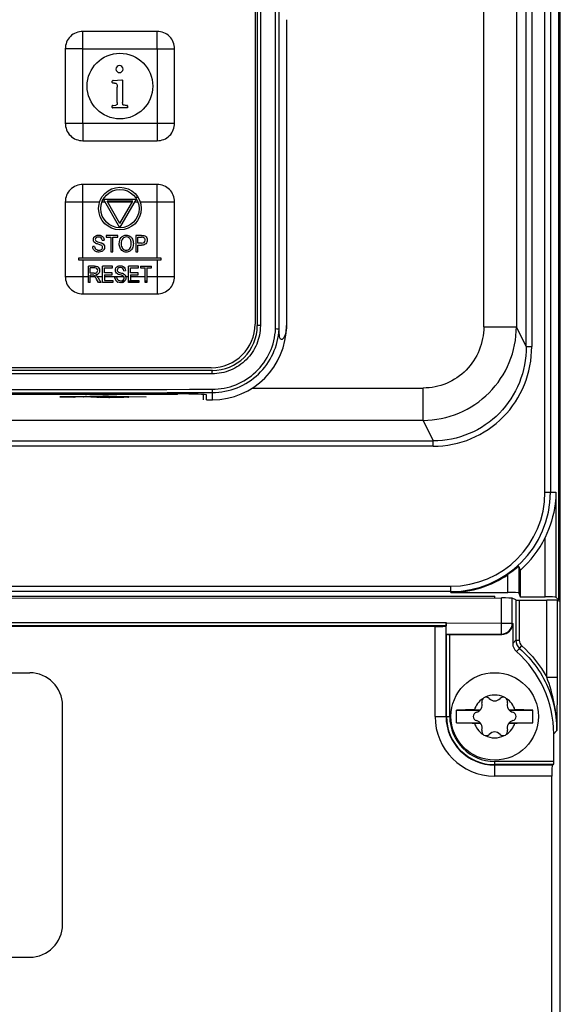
# Model space of a CAD drawing. Header units: millimetres. Extents: x 0 to 1400, y 0 to 1300.
# Tile 38 of 78: x 569 to 619, y 695 to 785. Entities that reach past the tile are written whole.
import ezdxf

# ---------------------------------------------------------------- set-up
doc = ezdxf.new("R2010")
doc.units = ezdxf.units.MM
doc.header["$LTSCALE"] = 84.740741
doc.layers.add('00_COMPONENTS', color=7, linetype='CONTINUOUS')

msp = doc.modelspace()

# ---------------------------------------------------------------- linework, layer by layer
at = {"layer": '00_COMPONENTS', "color": 9, "linetype": 'CONTINUOUS'}
for p, q in [((615.788, 754.664), (615.788, 869.383)), ((616.286, 869.383), (616.286, 754.664)), ((617.489, 741.363), (617.489, 869.863)), ((617.989, 869.863), (617.989, 741.363)), ((591.478, 868.983), (591.478, 756.583)), ((592.872, 756.277), (592.872, 869.289)), ((611.898, 756.481), (611.898, 869.293)), ((614.886, 869.293), (614.886, 756.481)), ((575.247, 775.083), (575.247, 783.483)), ((575.247, 781.883), (583.647, 781.883)), ((582.047, 781.883), (582.047, 773.482)), ((573.646, 775.083), (582.047, 775.083)), ((575.247, 762.783), (575.247, 769.483)), ((576.791, 767.883), (575.247, 767.883)), ((577.29, 767.883), (577.003, 767.883)), ((579.773, 767.883), (577.521, 767.883)), ((580.291, 767.883), (580.003, 767.883)), ((580.055, 768.321), (580.297, 768.321)), ((583.647, 767.883), (580.502, 767.883)), ((582.047, 762.783), (582.047, 767.883)), ((575.247, 762.583), (575.247, 761.083)), ((582.047, 762.583), (582.047, 759.482)), ((573.646, 761.083), (575.765, 761.083)), ((575.934, 761.083), (576.364, 761.083)), ((576.575, 761.083), (577.052, 761.083)), ((577.221, 761.083), (578.981, 761.083)), ((579.073, 760.645), (578.715, 760.645)), ((579.178, 761.083), (579.429, 761.083)), ((580.38, 760.645), (579.429, 760.645)), ((579.597, 761.083), (580.937, 761.083)), ((581.106, 760.645), (580.937, 760.645)), ((581.106, 761.083), (582.047, 761.083)), ((591.478, 756.583), (591.197, 756.583)), ((611.898, 756.481), (614.886, 756.481)), ((615.788, 754.664), (614.886, 756.481)), ((615.788, 754.664), (616.286, 754.664)), ((587.08, 752.183), (520.713, 752.183)), ((590.746, 750.88), (606.361, 750.88)), ((606.361, 747.926), (606.361, 750.88)), ((575.992, 750.066), (574.569, 750.066)), ((575.437, 750.099), (575.505, 750.105)), ((575.437, 750.099), (575.45, 750.099)), ((576.049, 750.09), (576.044, 750.09)), ((576.908, 750.107), (576.75, 750.107)), ((576.867, 750.031), (576.766, 750.033)), ((579.366, 750.066), (576.768, 750.066)), ((577.637, 750.025), (577.486, 750.026)), ((577.637, 750.048), (577.637, 750.061)), ((577.637, 750.014), (577.637, 750.025)), ((578.986, 750.014), (577.637, 750.014)), ((578.986, 750.061), (578.986, 750.014)), ((579.362, 750.09), (579.358, 750.112)), ((579.37, 750.044), (579.366, 750.066)), ((581.047, 750.078), (579.37, 750.044)), ((587.097, 749.812), (587.096, 750.468)), ((606.361, 747.926), (552.747, 747.926)), ((606.361, 747.926), (607.289, 746.055)), ((552.747, 746.055), (607.289, 746.055)), ((607.289, 745.563), (607.289, 746.055)), ((607.289, 745.563), (552.747, 745.563)), ((617.489, 741.363), (618.501, 741.363)), ((618.501, 741.363), (618.501, 731.759)), ((617.502, 731.808), (617.502, 737.212)), ((615.114, 734.564), (615.114, 732.15)), ((614.114, 732.201), (614.114, 733.832)), ((552.747, 732.77), (608.897, 732.77)), ((608.897, 732.201), (608.897, 732.77)), ((608.897, 732.271), (552.747, 732.271)), ((613.508, 728.389), (613.508, 731.697)), ((614.507, 729.388), (614.507, 731.673)), ((614.835, 731.509), (614.835, 727.834)), ((615.135, 731.502), (615.135, 727.834)), ((617.651, 724.453), (617.651, 731.503)), ((618.65, 724.453), (618.65, 731.478)), ((608.462, 729.158), (494.285, 729.158)), ((607.453, 720.863), (607.453, 729.079)), ((608.453, 720.863), (608.453, 729.13)), ((608.467, 729.42), (613.508, 729.388)), ((613.508, 729.388), (614.507, 729.388)), ((614.507, 729.388), (614.546, 729.362)), ((608.484, 728.389), (613.508, 728.389)), ((608.492, 720.863), (608.492, 728.373)), ((608.791, 720.863), (608.791, 728.363)), ((613.508, 728.389), (613.547, 728.363)), ((614.835, 727.834), (614.546, 727.545)), ((614.835, 727.834), (615.135, 727.834)), ((615.176, 727.083), (615.373, 727.308)), ((615.176, 727.083), (614.887, 726.794)), ((617.651, 724.453), (618.65, 724.453)), ((607.453, 720.863), (608.791, 720.863)), ((618.296, 719.276), (618.585, 719.565)), ((612.897, 715.419), (612.897, 716.758)), ((618.296, 716.758), (612.897, 716.758)), ((618.281, 716.458), (612.897, 716.458)), ((618.164, 716.419), (612.897, 716.419)), ((618.113, 715.419), (612.897, 715.419))]:
    msp.add_line(p, q, dxfattribs=at)
at = {"layer": '00_COMPONENTS', "color": 7, "linetype": 'CONTINUOUS'}
for p, q in [((618.75, 731.51), (618.75, 869.863)), ((618.897, 371.363), (618.897, 869.863)), ((590.997, 868.833), (590.997, 756.733)), ((591.197, 868.983), (591.197, 756.583)), ((593.192, 756.268), (593.192, 869.298)), ((593.867, 784.548), (593.867, 756.583)), ((582.047, 783.483), (575.247, 783.483)), ((573.647, 781.883), (573.647, 775.083)), ((583.647, 775.083), (583.647, 781.883)), ((577.943, 778.928), (577.969, 778.963)), ((577.943, 778.803), (577.943, 778.928)), ((578.06, 778.747), (578.007, 778.75)), ((578.031, 778.984), (578.831, 779.043)), ((578.143, 778.75), (578.06, 778.747)), ((578.831, 779.043), (578.884, 779.032)), ((578.884, 779.032), (578.889, 778.995)), ((578.889, 778.995), (578.889, 776.99)), ((578.404, 776.987), (578.404, 778.384)), ((577.943, 776.528), (577.943, 776.667)), ((577.993, 776.718), (578.031, 776.72)), ((578.031, 776.72), (578.257, 776.731)), ((579.255, 776.718), (579.297, 776.718)), ((579.351, 776.667), (579.351, 776.531)), ((579.3, 776.483), (577.996, 776.483)), ((579.337, 776.488), (579.3, 776.483)), ((579.351, 776.531), (579.337, 776.488)), ((575.247, 773.483), (582.047, 773.483)), ((582.047, 769.483), (575.247, 769.483)), ((573.647, 767.883), (573.647, 761.083)), ((578.647, 765.533), (577.131, 768.158)), ((577.131, 768.158), (580.162, 768.158)), ((578.647, 765.933), (577.478, 767.958)), ((579.816, 767.958), (577.478, 767.958)), ((578.647, 765.533), (580.162, 768.158)), ((578.647, 765.933), (579.816, 767.958)), ((583.647, 761.083), (583.647, 767.883)), ((577.025, 764.396), (577.197, 764.41)), ((577.38, 764.833), (577.38, 764.656)), ((578.45, 764.833), (577.38, 764.833)), ((577.38, 764.656), (577.825, 764.656)), ((577.825, 764.656), (577.825, 763.333)), ((578.003, 763.333), (578.003, 764.656)), ((578.003, 764.656), (578.45, 764.656)), ((578.45, 764.656), (578.45, 764.833)), ((580.1, 764.833), (580.1, 763.333)), ((580.61, 764.833), (580.1, 764.833)), ((580.279, 764.12), (580.279, 764.656)), ((580.279, 764.656), (580.624, 764.656)), ((580.628, 764.12), (580.279, 764.12)), ((576.331, 763.831), (576.163, 763.815)), ((577.825, 763.333), (578.003, 763.333)), ((580.1, 763.333), (580.279, 763.333)), ((580.279, 763.333), (580.279, 763.943)), ((580.279, 763.943), (580.625, 763.943)), ((574.897, 762.583), (574.897, 762.783)), ((574.897, 762.783), (582.397, 762.783)), ((582.397, 762.583), (574.897, 762.583)), ((582.397, 762.783), (582.397, 762.583)), ((575.765, 760.533), (575.765, 762.033)), ((576.331, 762.033), (575.765, 762.033)), ((575.934, 761.371), (575.934, 761.867)), ((576.338, 761.867), (575.934, 761.867)), ((576.297, 761.371), (575.934, 761.371)), ((577.052, 760.533), (577.052, 762.033)), ((577.974, 762.033), (577.052, 762.033)), ((577.221, 761.397), (577.221, 761.856)), ((577.221, 761.856), (577.974, 761.856)), ((577.927, 761.397), (577.221, 761.397)), ((577.927, 761.221), (577.927, 761.397)), ((577.974, 761.856), (577.974, 762.033)), ((578.995, 761.596), (579.156, 761.61)), ((579.429, 760.533), (579.429, 762.033)), ((580.35, 762.033), (579.429, 762.033)), ((579.597, 761.397), (579.597, 761.856)), ((579.597, 761.856), (580.35, 761.856)), ((580.303, 761.397), (579.597, 761.397)), ((580.303, 761.221), (580.303, 761.397)), ((580.35, 761.856), (580.35, 762.033)), ((580.517, 762.033), (580.517, 761.856)), ((580.517, 762.033), (581.528, 762.033)), ((580.517, 761.856), (580.937, 761.856)), ((580.937, 760.533), (580.937, 761.856)), ((581.106, 761.856), (581.106, 760.533)), ((581.106, 761.856), (581.528, 761.856)), ((581.528, 761.856), (581.528, 762.033)), ((575.934, 760.533), (575.765, 760.533)), ((575.934, 760.533), (575.934, 761.199)), ((576.13, 761.199), (575.934, 761.199)), ((576.677, 760.533), (576.508, 760.845)), ((576.667, 760.941), (576.889, 760.533)), ((576.889, 760.533), (576.677, 760.533)), ((578.004, 760.533), (577.052, 760.533)), ((577.221, 761.221), (577.221, 760.71)), ((577.221, 761.221), (577.927, 761.221)), ((577.221, 760.71), (578.004, 760.71)), ((578.004, 760.71), (578.004, 760.533)), ((578.18, 761.015), (578.339, 761.031)), ((580.38, 760.533), (579.429, 760.533)), ((579.597, 761.221), (579.597, 760.71)), ((579.597, 761.221), (580.303, 761.221)), ((579.597, 760.71), (580.38, 760.71)), ((580.38, 760.71), (580.38, 760.533)), ((581.106, 760.533), (580.937, 760.533)), ((575.247, 759.483), (582.047, 759.483)), ((587.096, 752.483), (520.697, 752.483)), ((586.997, 752.733), (520.797, 752.733)), ((583.947, 750.34), (523.847, 750.34)), ((523.897, 750.333), (583.897, 750.333)), ((573.188, 750.085), (573.191, 750.086)), ((573.188, 750.085), (573.188, 750.085)), ((573.191, 750.086), (573.194, 750.086)), ((573.194, 750.086), (573.198, 750.087)), ((573.198, 750.087), (573.203, 750.087)), ((573.203, 750.087), (573.209, 750.088)), ((573.209, 750.088), (573.216, 750.088)), ((573.216, 750.088), (573.224, 750.089)), ((573.224, 750.089), (573.232, 750.09)), ((573.232, 750.09), (573.241, 750.09)), ((573.241, 750.09), (573.251, 750.091)), ((573.251, 750.091), (573.273, 750.092)), ((573.273, 750.092), (573.298, 750.093)), ((573.298, 750.093), (573.326, 750.095)), ((573.326, 750.095), (573.357, 750.096)), ((573.357, 750.096), (573.391, 750.097)), ((573.391, 750.097), (573.447, 750.099)), ((573.447, 750.099), (573.51, 750.1)), ((573.51, 750.1), (573.579, 750.101)), ((573.579, 750.101), (573.652, 750.103)), ((573.652, 750.103), (573.731, 750.103)), ((573.731, 750.103), (573.813, 750.104)), ((573.813, 750.104), (573.898, 750.104)), ((573.898, 750.104), (573.986, 750.104)), ((573.986, 750.104), (574.073, 750.103)), ((574.073, 750.103), (574.16, 750.102)), ((574.16, 750.102), (574.245, 750.101)), ((574.245, 750.101), (574.326, 750.099)), ((574.326, 750.099), (574.378, 750.098)), ((574.378, 750.098), (574.426, 750.096)), ((574.426, 750.096), (574.471, 750.094)), ((574.471, 750.094), (574.492, 750.094)), ((574.492, 750.094), (574.512, 750.093)), ((574.512, 750.093), (574.53, 750.092)), ((574.53, 750.092), (574.547, 750.091)), ((574.547, 750.091), (574.553, 750.09)), ((575.328, 750.09), (574.552, 750.09)), ((575.328, 750.09), (575.335, 750.09)), ((575.335, 750.09), (575.357, 750.092)), ((575.357, 750.092), (575.383, 750.094)), ((575.383, 750.094), (575.409, 750.096)), ((575.409, 750.096), (575.49, 750.103)), ((575.49, 750.103), (575.533, 750.106)), ((575.533, 750.106), (575.58, 750.11)), ((575.58, 750.11), (575.636, 750.113)), ((575.636, 750.113), (575.701, 750.116)), ((575.701, 750.116), (575.778, 750.119)), ((575.778, 750.119), (575.865, 750.121)), ((575.865, 750.121), (575.963, 750.124)), ((575.963, 750.124), (576.07, 750.125)), ((576.044, 750.09), (576.037, 750.09)), ((576.037, 750.09), (579.362, 750.09)), ((576.07, 750.125), (576.183, 750.127)), ((576.183, 750.127), (576.301, 750.128)), ((576.301, 750.128), (576.424, 750.129)), ((576.424, 750.129), (576.571, 750.129)), ((576.571, 750.129), (576.901, 750.13)), ((576.751, 750.067), (576.761, 750.066)), ((576.761, 750.066), (576.811, 750.063)), ((576.811, 750.063), (576.866, 750.06)), ((576.866, 750.06), (576.929, 750.058)), ((576.898, 750.13), (576.901, 750.13)), ((576.901, 750.13), (576.906, 750.13)), ((576.906, 750.13), (576.961, 750.134)), ((576.929, 750.058), (576.998, 750.056)), ((576.961, 750.134), (577.057, 750.138)), ((576.998, 750.056), (577.075, 750.054)), ((577.057, 750.138), (577.089, 750.139)), ((577.075, 750.054), (577.158, 750.052)), ((577.089, 750.139), (577.124, 750.14)), ((577.124, 750.14), (577.162, 750.141)), ((577.158, 750.052), (577.247, 750.051)), ((577.162, 750.141), (577.222, 750.142)), ((577.222, 750.142), (577.333, 750.144)), ((577.247, 750.051), (577.341, 750.05)), ((577.333, 750.144), (577.428, 750.145)), ((577.341, 750.05), (577.439, 750.049)), ((577.428, 750.145), (577.503, 750.146)), ((577.439, 750.049), (577.542, 750.049)), ((577.503, 750.146), (577.595, 750.146)), ((577.542, 750.049), (577.642, 750.048)), ((577.595, 750.146), (577.702, 750.145)), ((577.637, 750.061), (578.986, 750.061)), ((577.637, 750.048), (577.642, 750.048)), ((577.702, 750.145), (577.786, 750.145)), ((577.786, 750.145), (577.867, 750.144)), ((577.867, 750.144), (577.944, 750.143)), ((577.944, 750.143), (578.015, 750.141)), ((578.015, 750.141), (578.08, 750.14)), ((578.08, 750.14), (578.138, 750.138)), ((578.138, 750.138), (578.173, 750.136)), ((578.173, 750.136), (578.204, 750.135)), ((578.204, 750.135), (578.231, 750.134)), ((578.231, 750.134), (578.244, 750.133)), ((578.244, 750.133), (578.255, 750.132)), ((578.255, 750.132), (578.266, 750.132)), ((578.266, 750.132), (578.276, 750.131)), ((578.276, 750.131), (578.285, 750.13)), ((578.285, 750.13), (578.293, 750.129)), ((578.293, 750.129), (578.3, 750.129)), ((578.3, 750.129), (578.306, 750.128)), ((578.306, 750.128), (578.311, 750.128)), ((578.311, 750.128), (578.315, 750.127)), ((578.315, 750.127), (578.318, 750.127)), ((579.358, 750.112), (581.047, 750.078)), ((586.297, 749.812), (586.297, 750.288)), ((586.547, 749.812), (586.547, 750.249)), ((586.547, 749.812), (587.097, 749.812)), ((615.228, 734.207), (615.228, 731.808)), ((552.747, 731.863), (612.897, 731.863)), ((552.747, 731.668), (613.508, 731.697)), ((608.897, 732.201), (614.114, 732.201)), ((612.897, 731.697), (612.897, 731.863)), ((614.835, 731.509), (614.507, 731.673)), ((615.114, 732.15), (615.228, 731.808)), ((615.228, 731.808), (617.502, 731.808)), ((618.501, 731.759), (618.75, 731.51)), ((615.135, 731.502), (617.651, 731.503)), ((618.65, 731.478), (618.897, 731.355)), ((607.453, 729.079), (435.34, 729.079)), ((608.467, 729.42), (494.285, 729.458)), ((608.453, 729.13), (608.462, 729.158)), ((614.546, 729.362), (614.546, 727.545)), ((608.492, 728.373), (608.484, 728.389)), ((608.791, 728.363), (613.547, 728.363)), ((523.397, 724.855), (570.397, 724.855)), ((573.397, 701.855), (573.397, 721.855)), ((609.397, 720.283), (609.397, 721.443)), ((609.397, 721.432), (611.561, 721.432)), ((611.039, 721.463), (611.59, 721.463)), ((614.203, 721.463), (614.754, 721.463)), ((614.233, 721.432), (616.397, 721.432)), ((616.397, 720.283), (616.397, 721.443)), ((609.397, 720.294), (611.561, 720.294)), ((611.039, 720.263), (611.59, 720.263)), ((614.203, 720.263), (614.754, 720.263)), ((614.233, 720.294), (616.397, 720.294)), ((618.296, 716.758), (618.296, 719.276)), ((618.164, 716.419), (618.281, 716.458)), ((618.113, 371.363), (618.113, 715.419)), ((526.397, 698.855), (570.397, 698.855))]:
    msp.add_line(p, q, dxfattribs=at)
for centre, radius in [((578.647, 778.483), 3), ((578.647, 767.283), 1.95), ((578.647, 767.283), 1.75), ((612.897, 720.863), 4)]:
    msp.add_circle(centre, radius, dxfattribs=at)
for centre, radius, start, end in [((575.008, 760.133), 1.656, 32.87361, 33.69926), ((574.661, 759.909), 2.069, 31.48502, 32.85399), ((576.319, 761.887), 0.68, 279.03301, 282.31281), ((575.578, 760.34), 1.245, 30.19735, 32.77867), ((575.459, 760.27), 1.383, 29.06383, 30.22124), ((578.754, 761.016), 0.574, 189.64616, 194.29557), ((578.722, 761.007), 0.541, 194.2547, 206.00477), ((578.718, 761.005), 0.536, 206.03787, 209.06616), ((578.675, 760.981), 0.486, 209.01903, 214.25979), ((578.622, 760.948), 0.426, 237.72933, 243.61456), ((578.645, 760.993), 0.476, 243.59675, 246.5964), ((578.7, 761.082), 0.396, 238.45888, 242.8896), ((578.689, 761.059), 0.37, 242.84734, 248.04282), ((578.715, 761.214), 0.529, 266.27983, 270.03382), ((578.745, 761.027), 0.338, 291.29487, 294.60564), ((578.734, 761.012), 0.504, 288.15181, 297.72769), ((578.769, 760.946), 0.429, 297.67506, 303.15315), ((578.77, 760.94), 0.262, 355.00694, 0.06439), ((578.764, 760.934), 0.424, 325.91216, 331.2999), ((578.699, 760.97), 0.498, 331.24765, 335.93211), ((578.719, 760.961), 0.476, 335.93655, 340.72301), ((578.771, 760.966), 0.423, 10.25812, 15.99359), ((586.997, 756.733), 4, 270, 360), ((587.097, 756.583), 4.1, 269.99307, 360), ((587.097, 756.583), 6.771, 270, 360), ((576.036, 750.409), 0.319, 260.64326, 270.02671), ((576.761, 750.405), 0.337, 249.12348, 254.15164), ((576.77, 750.434), 0.367, 254.14887, 259.39665), ((576.776, 750.465), 0.399, 259.41363, 266.43249), ((576.777, 750.486), 0.419, 266.39205, 268.81247), ((577.631, 750.178), 0.153, 271.95734, 287.19123), ((577.631, 750.18), 0.155, 287.20563, 297.60314), ((577.63, 750.17), 0.157, 297.08441, 302.39882), ((577.629, 750.183), 0.158, 297.6252, 309.45575), ((577.629, 750.172), 0.159, 302.42362, 315.603), ((579.357, 750.204), 0.161, 295.96584, 306.17864), ((608.897, 741.363), 9.555, 311.4991, 334.24748), ((744.501, 775.591), 135.736, 197.59306, 197.75124), ((608.897, 741.363), 9.161, 270, 304.71417), ((570.397, 721.855), 3, 0, 90), ((612.897, 720.863), 1.952, 63.85471, 116.14529), ((612.897, 720.863), 1.952, 123.85471, 162.09803), ((611.072, 721.916), 0.688, 283.2664, 16.7336), ((612.109, 722.228), 0.394, 43.2664, 196.7336), ((612.897, 722.969), 0.688, 223.2664, 316.7336), ((613.685, 722.228), 0.394, 343.2664, 136.7336), ((612.897, 720.863), 1.952, 17.90197, 56.14529), ((614.721, 721.916), 0.688, 163.2664, 256.7336), ((612.366, 542.671), 178.796, 90.4251, 90.95151), ((611.321, 720.863), 0.394, 103.2664, 256.7336), ((614.473, 720.863), 0.394, 283.2664, 76.7336), ((613.284, 530.757), 190.712, 89.06493, 89.55845), ((612.509, 910.969), 190.712, 269.06493, 269.55845), ((612.897, 720.863), 1.952, 197.90197, 236.14529), ((611.072, 719.81), 0.688, 343.2664, 76.7336), ((612.897, 720.863), 1.952, 303.85471, 342.09803), ((614.721, 719.81), 0.688, 103.2664, 196.7336), ((613.428, 899.054), 178.796, 270.4251, 270.95151), ((612.109, 719.498), 0.394, 163.2664, 316.7336), ((612.897, 720.863), 1.952, 243.85471, 296.14529), ((612.897, 718.756), 0.688, 43.2664, 136.7336), ((613.685, 719.498), 0.394, 223.2664, 16.7336), ((570.397, 701.855), 3, 270, 360)]:
    msp.add_arc(centre, radius, start, end, dxfattribs=at)
at = {"layer": '00_COMPONENTS', "color": 9, "linetype": 'CONTINUOUS'}
for centre, radius, start, end in [((553.897, 17907.64), 17156.904, 269.8891834, 270.1108166), ((553.897, 17924.39), 17173.954, 269.8892389, 270.1107611), ((574.227, 755.9), 5.844, 272.11552, 272.58177), ((574.31, 754.084), 4.026, 272.57334, 273.17546), ((574.397, 752.53), 2.47, 273.15691, 274.01001), ((575.827, 746.144), 3.974, 93.28122, 94.65783), ((576.054, 750.23), 0.14, 229.50298, 237.94762), ((575.943, 748.032), 2.035, 88.39935, 88.59483), ((577.047, 766.214), 16.183, 268.13246, 268.52321), ((577.185, 771.615), 21.585, 268.52529, 268.88681), ((577.154, 756.036), 5.982, 266.30795, 266.73292), ((577.115, 755.399), 5.344, 266.75809, 267.7883), ((577.21, 757.689), 7.636, 267.73641, 268.10975), ((577.414, 739.495), 10.649, 91.22977, 91.7953), ((577.574, 731.811), 18.335, 89.93595, 91.21484), ((608.897, 741.363), 9.092, 270, 360), ((608.897, 741.363), 8.593, 270, 360), ((613.505, 729.39), 1.001, 270.14805, 359.89561), ((612.897, 720.863), 5.444, 180, 270), ((612.897, 720.863), 4.444, 180, 270), ((612.897, 720.863), 4.405, 180, 270), ((612.897, 720.863), 4.105, 180, 270)]:
    msp.add_arc(centre, radius, start, end, dxfattribs=at)
at = {"layer": '00_COMPONENTS', "color": 7, "linetype": 'CONTINUOUS'}
for centre, major_axis, ratio, start_param, end_param in [((583.897, 750.249), (2.4, 0), 0.034921, 1.549958, 1.570796), ((583.947, 750.249), (2.6, 0), 0.034921, 6.283185, 7.853982), ((613.508, 731.671), (1, 0), 0.026186, 0.052347, 1.570784), ((614.114, 732.149), (1, 0), 0.052408, 0.017453, 1.570796), ((617.502, 731.756), (1, 0), 0.052408, 0.05236, 1.570796), ((615.135, 731.509), (0.3, 0), 0.026186, -3.089245, -1.570809), ((617.651, 731.477), (1, 0), 0.026186, 0.052347, 1.570784), ((607.453, 729.131), (1, 0), 0.052408, -1.570796, -0.017453), ((613.545, 729.364), (0.834, -0.556), 0.998023, -0.982115, 0.586855), ((608.791, 728.373), (0.3, 0), 0.034921, -3.124139, -1.570796), ((615.547, 727.548), (0.709, 0.709), 0.997265, 2.357564, 3.20813), ((608.282, 719.249), (7.09, 7.09), 0.997265, -0.784029, 0.066537), ((618.165, 715.419), (0, 1), 0.052408, 0.017453, 1.570796), ((618.28, 716.758), (0, 0.3), 0.052408, -3.124139, -1.570796)]:
    msp.add_ellipse(centre, major_axis=major_axis, ratio=ratio, start_param=start_param, end_param=end_param, dxfattribs=at)
for points, knots in [([(575.247, 783.483), (575.039, 783.483), (574.618, 783.399), (574.086, 783.044), (573.73, 782.512), (573.647, 782.091), (573.647, 781.883)], [0, 0, 0, 0, 0.250027, 0.499994, 0.749971, 1, 1, 1, 1]), ([(583.647, 781.883), (583.647, 782.091), (583.563, 782.512), (583.207, 783.044), (582.675, 783.4), (582.255, 783.483), (582.047, 783.483)], [0, 0, 0, 0, 0.250027, 0.499994, 0.749971, 1, 1, 1, 1]), ([(573.647, 775.083), (573.647, 774.875), (573.73, 774.454), (574.086, 773.922), (574.618, 773.566), (575.039, 773.483), (575.247, 773.483)], [0, 0, 0, 0, 0.250027, 0.499994, 0.749971, 1, 1, 1, 1]), ([(582.047, 773.483), (582.255, 773.483), (582.675, 773.566), (583.207, 773.922), (583.563, 774.454), (583.646, 774.875), (583.647, 775.083)], [0, 0, 0, 0, 0.250027, 0.499994, 0.749971, 1, 1, 1, 1]), ([(575.247, 769.483), (575.039, 769.483), (574.618, 769.399), (574.086, 769.044), (573.73, 768.512), (573.647, 768.091), (573.647, 767.883)], [0, 0, 0, 0, 0.250027, 0.499994, 0.749971, 1, 1, 1, 1]), ([(583.647, 767.883), (583.647, 768.091), (583.563, 768.512), (583.207, 769.044), (582.675, 769.4), (582.255, 769.483), (582.047, 769.483)], [0, 0, 0, 0, 0.250027, 0.499994, 0.749971, 1, 1, 1, 1]), ([(573.647, 761.083), (573.647, 760.875), (573.73, 760.454), (574.086, 759.922), (574.618, 759.566), (575.039, 759.483), (575.247, 759.483)], [0, 0, 0, 0, 0.250027, 0.499994, 0.749971, 1, 1, 1, 1]), ([(582.047, 759.483), (582.255, 759.483), (582.675, 759.566), (583.207, 759.922), (583.563, 760.454), (583.646, 760.875), (583.647, 761.083)], [0, 0, 0, 0, 0.250027, 0.499994, 0.749971, 1, 1, 1, 1]), ([(587.096, 750.468), (587.865, 750.469), (589.417, 750.769), (591.402, 752.046), (592.776, 753.966), (593.152, 755.503), (593.192, 756.271)], [0, 0, 0, 0, 0.249862, 0.499772, 0.749818, 1, 1, 1, 1]), ([(593.192, 756.267), (593.183, 756.266), (593.151, 756.273), (593.044, 756.271), (592.947, 756.275), (592.872, 756.277)], [0, 0, 0, 0, 0.081253, 0.300263, 1, 1, 1, 1]), ([(593.867, 756.583), (593.867, 756.304), (593.818, 755.919), (593.643, 755.515), (593.531, 755.359), (593.43, 755.301), (593.365, 755.317), (593.305, 755.369), (593.251, 755.51), (593.203, 755.818), (593.195, 756.085), (593.192, 756.268)], [0, 0, 0, 0, 0.342278, 0.465896, 0.536739, 0.578776, 0.596183, 0.615825, 0.673488, 0.775283, 1, 1, 1, 1]), ([(574.569, 750.066), (574.565, 750.067), (574.546, 750.07), (574.529, 750.081), (574.518, 750.092)], [0, 0, 0, 0, 0.226689, 1, 1, 1, 1]), ([(575.992, 750.066), (575.995, 750.066), (576.005, 750.07), (576.01, 750.082), (576.013, 750.09)], [0, 0, 0, 0, 0.193365, 1, 1, 1, 1]), ([(576.908, 750.107), (576.913, 750.107), (576.932, 750.111), (576.949, 750.123), (576.96, 750.133)], [0, 0, 0, 0, 0.224875, 1, 1, 1, 1]), ([(578.986, 750.014), (578.976, 750.014), (578.938, 750.019), (578.901, 750.039), (578.88, 750.061)], [0, 0, 0, 0, 0.239281, 1, 1, 1, 1]), ([(618.501, 741.363), (618.495, 741.012), (618.393, 739.584), (617.971, 738.183), (617.502, 737.212)], [0, 0, 0, 0, 0.245779, 1, 1, 1, 1]), ([(615.114, 734.564), (615.111, 734.573), (615.058, 734.532), (615.009, 734.503), (614.898, 734.413), (614.773, 734.317), (614.624, 734.202), (614.404, 734.038), (614.232, 733.914), (614.114, 733.832)], [0, 0, 0, 0, 0.023544, 0.093766, 0.201375, 0.335542, 0.487855, 0.652265, 1, 1, 1, 1]), ([(608.467, 729.442), (608.467, 729.406), (608.462, 729.313), (608.481, 729.215), (608.462, 729.158)], [0, 0, 0, 0, 0.373766, 1, 1, 1, 1]), ([(608.484, 728.389), (608.474, 728.408), (608.484, 728.492), (608.46, 728.748), (608.468, 728.992), (608.467, 729.175)], [0, 0, 0, 0, 0.084293, 0.300534, 1, 1, 1, 1]), ([(618.585, 719.565), (618.593, 719.961), (618.625, 721.591), (618.65, 723.22), (618.65, 724.453)], [0, 0, 0, 0, 0.243201, 1, 1, 1, 1])]:
    msp.add_open_spline(points, degree=3, knots=knots, dxfattribs=at)
at = {"layer": '00_COMPONENTS', "color": 9, "linetype": 'CONTINUOUS'}
for points, knots in [([(582.047, 781.883), (582.06, 781.895), (582.042, 781.939), (582.048, 781.99), (582.046, 782.044), (582.047, 782.116), (582.047, 782.205), (582.047, 782.347), (582.047, 782.524), (582.047, 782.734), (582.047, 782.907), (582.047, 783.044), (582.047, 783.145), (582.047, 783.243), (582.046, 783.323), (582.047, 783.384), (582.046, 783.424), (582.049, 783.458), (582.045, 783.473), (582.049, 783.483), (582.047, 783.483)], [0, 0, 0, 0, 0.033791, 0.067165, 0.100827, 0.134443, 0.201498, 0.268311, 0.401091, 0.532512, 0.662128, 0.726004, 0.788993, 0.850701, 0.910285, 0.93867, 0.965269, 0.988176, 0.996476, 1, 1, 1, 1]), ([(575.247, 781.883), (575.234, 781.896), (575.19, 781.878), (575.14, 781.884), (575.085, 781.883), (575.014, 781.883), (574.924, 781.883), (574.782, 781.883), (574.606, 781.883), (574.396, 781.883), (574.222, 781.883), (574.086, 781.883), (573.985, 781.883), (573.887, 781.883), (573.807, 781.883), (573.745, 781.883), (573.705, 781.882), (573.671, 781.885), (573.657, 781.881), (573.647, 781.885), (573.647, 781.883)], [0, 0, 0, 0, 0.033791, 0.067165, 0.100827, 0.134443, 0.201498, 0.268311, 0.401091, 0.532512, 0.662128, 0.726004, 0.788993, 0.850701, 0.910285, 0.93867, 0.965269, 0.988176, 0.996476, 1, 1, 1, 1]), ([(575.247, 775.083), (575.234, 775.071), (575.251, 775.027), (575.245, 774.976), (575.247, 774.921), (575.246, 774.85), (575.247, 774.761), (575.247, 774.618), (575.247, 774.442), (575.247, 774.232), (575.247, 774.059), (575.247, 773.922), (575.247, 773.821), (575.247, 773.723), (575.247, 773.643), (575.246, 773.582), (575.248, 773.541), (575.244, 773.507), (575.249, 773.493), (575.245, 773.483), (575.247, 773.483)], [0, 0, 0, 0, 0.033791, 0.067165, 0.100827, 0.134443, 0.201498, 0.268311, 0.401091, 0.532512, 0.662128, 0.726004, 0.788993, 0.850701, 0.910285, 0.93867, 0.965269, 0.988176, 0.996476, 1, 1, 1, 1]), ([(582.047, 775.083), (582.059, 775.07), (582.103, 775.088), (582.154, 775.082), (582.208, 775.083), (582.28, 775.083), (582.369, 775.083), (582.511, 775.083), (582.688, 775.083), (582.898, 775.083), (583.071, 775.083), (583.208, 775.083), (583.308, 775.083), (583.407, 775.083), (583.486, 775.083), (583.548, 775.083), (583.588, 775.084), (583.622, 775.081), (583.636, 775.085), (583.647, 775.081), (583.647, 775.083)], [0, 0, 0, 0, 0.033791, 0.067165, 0.100827, 0.134443, 0.201498, 0.268311, 0.401091, 0.532512, 0.662128, 0.726004, 0.788993, 0.850701, 0.910285, 0.93867, 0.965269, 0.988176, 0.996476, 1, 1, 1, 1]), ([(582.047, 767.883), (582.06, 767.895), (582.042, 767.939), (582.048, 767.99), (582.046, 768.044), (582.047, 768.116), (582.047, 768.205), (582.047, 768.347), (582.047, 768.524), (582.047, 768.734), (582.047, 768.907), (582.047, 769.044), (582.047, 769.145), (582.047, 769.243), (582.046, 769.323), (582.047, 769.384), (582.046, 769.424), (582.049, 769.458), (582.045, 769.473), (582.049, 769.483), (582.047, 769.483)], [0, 0, 0, 0, 0.033791, 0.067165, 0.100827, 0.134443, 0.201498, 0.268311, 0.401091, 0.532512, 0.662128, 0.726004, 0.788993, 0.850701, 0.910285, 0.93867, 0.965269, 0.988176, 0.996476, 1, 1, 1, 1]), ([(575.247, 767.883), (575.234, 767.896), (575.19, 767.878), (575.14, 767.884), (575.085, 767.883), (575.014, 767.883), (574.924, 767.883), (574.782, 767.883), (574.606, 767.883), (574.396, 767.883), (574.222, 767.883), (574.086, 767.883), (573.985, 767.883), (573.887, 767.883), (573.807, 767.883), (573.745, 767.883), (573.705, 767.882), (573.671, 767.885), (573.657, 767.881), (573.647, 767.885), (573.647, 767.883)], [0, 0, 0, 0, 0.033791, 0.067165, 0.100827, 0.134443, 0.201498, 0.268311, 0.401091, 0.532512, 0.662128, 0.726004, 0.788993, 0.850701, 0.910285, 0.93867, 0.965269, 0.988176, 0.996476, 1, 1, 1, 1]), ([(575.247, 761.083), (575.234, 761.071), (575.251, 761.027), (575.245, 760.976), (575.247, 760.921), (575.246, 760.85), (575.247, 760.761), (575.247, 760.618), (575.247, 760.442), (575.247, 760.232), (575.247, 760.059), (575.247, 759.922), (575.247, 759.821), (575.247, 759.723), (575.247, 759.643), (575.246, 759.582), (575.248, 759.541), (575.244, 759.507), (575.249, 759.493), (575.245, 759.483), (575.247, 759.483)], [0, 0, 0, 0, 0.033791, 0.067165, 0.100827, 0.134443, 0.201498, 0.268311, 0.401091, 0.532512, 0.662128, 0.726004, 0.788993, 0.850701, 0.910285, 0.93867, 0.965269, 0.988176, 0.996476, 1, 1, 1, 1]), ([(582.047, 761.083), (582.059, 761.07), (582.103, 761.088), (582.154, 761.082), (582.208, 761.083), (582.28, 761.083), (582.369, 761.083), (582.511, 761.083), (582.688, 761.083), (582.898, 761.083), (583.071, 761.083), (583.208, 761.083), (583.308, 761.083), (583.407, 761.083), (583.486, 761.083), (583.548, 761.083), (583.588, 761.084), (583.622, 761.081), (583.636, 761.085), (583.647, 761.081), (583.647, 761.083)], [0, 0, 0, 0, 0.033791, 0.067165, 0.100827, 0.134443, 0.201498, 0.268311, 0.401091, 0.532512, 0.662128, 0.726004, 0.788993, 0.850701, 0.910285, 0.93867, 0.965269, 0.988176, 0.996476, 1, 1, 1, 1]), ([(591.478, 756.583), (591.478, 756.01), (591.249, 754.853), (590.27, 753.391), (588.808, 752.412), (587.652, 752.183), (587.08, 752.183)], [0, 0, 0, 0, 0.250194, 0.500256, 0.750164, 1, 1, 1, 1]), ([(587.08, 750.768), (587.81, 750.769), (589.284, 751.054), (591.168, 752.266), (592.475, 754.088), (592.834, 755.547), (592.872, 756.277)], [0, 0, 0, 0, 0.249846, 0.499747, 0.7498, 1, 1, 1, 1]), ([(606.361, 747.926), (607.471, 747.932), (609.713, 748.385), (612.542, 750.294), (614.433, 753.132), (614.88, 755.372), (614.886, 756.481)], [0, 0, 0, 0, 0.250093, 0.500196, 0.750184, 1, 1, 1, 1]), ([(611.898, 756.481), (611.898, 755.756), (611.617, 754.29), (610.396, 752.425), (608.552, 751.171), (607.086, 750.88), (606.361, 750.88)], [0, 0, 0, 0, 0.250094, 0.500062, 0.749995, 1, 1, 1, 1]), ([(607.289, 745.563), (608.467, 745.563), (610.849, 746.036), (613.847, 748.074), (615.83, 751.104), (616.286, 753.486), (616.286, 754.664)], [0, 0, 0, 0, 0.249987, 0.499937, 0.749926, 1, 1, 1, 1]), ([(615.788, 754.664), (615.789, 753.55), (615.361, 751.298), (613.489, 748.429), (610.656, 746.501), (608.403, 746.054), (607.289, 746.055)], [0, 0, 0, 0, 0.250069, 0.500068, 0.750026, 1, 1, 1, 1]), ([(587.08, 752.183), (587.08, 752.221), (587.082, 752.29), (587.081, 752.39), (587.093, 752.437), (587.089, 752.483), (587.097, 752.483)], [0, 0, 0, 0, 0.380738, 0.704719, 0.921136, 1, 1, 1, 1]), ([(587.08, 750.768), (587.08, 750.73), (587.082, 750.662), (587.082, 750.567), (587.093, 750.511), (587.089, 750.473), (587.097, 750.468)], [0, 0, 0, 0, 0.373133, 0.693062, 0.911817, 1, 1, 1, 1]), ([(573.326, 750.061), (573.304, 750.062), (573.265, 750.064), (573.214, 750.066), (573.177, 750.072), (573.157, 750.071), (573.143, 750.081), (573.169, 750.084), (573.189, 750.087), (573.216, 750.089), (573.231, 750.09)], [0, 0, 0, 0, 0.246891, 0.441467, 0.579693, 0.65885, 0.680917, 0.728371, 0.835146, 1, 1, 1, 1]), ([(573.231, 750.09), (573.237, 750.09), (573.263, 750.092), (573.29, 750.093), (573.311, 750.094)], [0, 0, 0, 0, 0.221371, 1, 1, 1, 1]), ([(573.311, 750.094), (573.529, 750.104), (573.946, 750.104), (574.362, 750.103), (574.56, 750.09)], [0, 0, 0, 0, 0.525387, 1, 1, 1, 1]), ([(574.443, 750.06), (574.255, 750.053), (573.882, 750.05), (573.51, 750.053), (573.326, 750.061)], [0, 0, 0, 0, 0.505547, 1, 1, 1, 1]), ([(575.328, 750.09), (575.338, 750.091), (575.374, 750.093), (575.411, 750.097), (575.437, 750.099)], [0, 0, 0, 0, 0.270326, 1, 1, 1, 1]), ([(575.6, 750.111), (575.789, 750.122), (576.222, 750.128), (576.655, 750.13), (576.898, 750.13)], [0, 0, 0, 0, 0.438687, 1, 1, 1, 1]), ([(576.199, 750.054), (576.184, 750.055), (576.118, 750.06), (576.051, 750.065), (575.999, 750.066)], [0, 0, 0, 0, 0.226938, 1, 1, 1, 1]), ([(576.75, 750.107), (576.674, 750.107), (576.44, 750.105), (576.206, 750.104), (576.049, 750.09)], [0, 0, 0, 0, 0.324845, 1, 1, 1, 1]), ([(576.519, 750.039), (576.488, 750.04), (576.381, 750.044), (576.275, 750.05), (576.199, 750.054)], [0, 0, 0, 0, 0.291901, 1, 1, 1, 1]), ([(577.486, 750.026), (577.433, 750.026), (577.227, 750.027), (577.021, 750.029), (576.867, 750.031)], [0, 0, 0, 0, 0.256778, 1, 1, 1, 1]), ([(576.898, 750.13), (576.903, 750.131), (576.922, 750.132), (576.941, 750.133), (576.956, 750.134)], [0, 0, 0, 0, 0.223863, 1, 1, 1, 1]), ([(577.065, 750.1), (577.05, 750.1), (576.998, 750.102), (576.945, 750.105), (576.908, 750.107)], [0, 0, 0, 0, 0.292799, 1, 1, 1, 1]), ([(576.956, 750.134), (576.964, 750.134), (577.001, 750.136), (577.038, 750.138), (577.067, 750.138)], [0, 0, 0, 0, 0.224217, 1, 1, 1, 1]), ([(576.958, 750.057), (577.008, 750.055), (577.234, 750.05), (577.46, 750.049), (577.637, 750.048)], [0, 0, 0, 0, 0.218516, 1, 1, 1, 1]), ([(577.526, 750.092), (577.484, 750.093), (577.33, 750.094), (577.177, 750.096), (577.065, 750.1)], [0, 0, 0, 0, 0.275505, 1, 1, 1, 1]), ([(578.203, 750.103), (578.158, 750.101), (577.933, 750.093), (577.707, 750.092), (577.526, 750.092)], [0, 0, 0, 0, 0.199684, 1, 1, 1, 1]), ([(577.595, 750.146), (577.65, 750.146), (577.845, 750.145), (578.039, 750.142), (578.179, 750.136)], [0, 0, 0, 0, 0.282303, 1, 1, 1, 1]), ([(578.179, 750.136), (578.204, 750.135), (578.246, 750.133), (578.307, 750.129), (578.333, 750.126), (578.366, 750.121), (578.344, 750.111), (578.318, 750.112), (578.266, 750.105), (578.227, 750.104), (578.203, 750.103)], [0, 0, 0, 0, 0.220134, 0.385697, 0.491175, 0.534828, 0.560781, 0.64769, 0.795602, 1, 1, 1, 1])]:
    msp.add_open_spline(points, degree=3, knots=knots, dxfattribs=at)
at = {"layer": '00_COMPONENTS', "color": 7, "linetype": 'CONTINUOUS'}
for points in [[(578.38, 780.262), (578.316, 780.2), (578.284, 780.123), (578.284, 780.032)], [(578.607, 780.355), (578.519, 780.355), (578.444, 780.323), (578.38, 780.262)], [(578.833, 780.262), (578.769, 780.323), (578.692, 780.355), (578.607, 780.355)], [(578.929, 780.032), (578.929, 780.123), (578.897, 780.2), (578.833, 780.262)], [(578.284, 780.032), (578.284, 779.939), (578.316, 779.862), (578.38, 779.8)], [(578.38, 779.8), (578.444, 779.739), (578.519, 779.71), (578.607, 779.71)], [(578.607, 779.71), (578.692, 779.71), (578.769, 779.739), (578.833, 779.8)], [(578.833, 779.8), (578.897, 779.862), (578.929, 779.939), (578.929, 780.032)], [(577.943, 778.803), (577.943, 778.768), (577.964, 778.752), (578.007, 778.75)], [(578.031, 778.984), (578.007, 778.982), (577.985, 778.974), (577.969, 778.963)], [(578.143, 778.75), (578.239, 778.75), (578.308, 778.731), (578.345, 778.696)], [(578.345, 778.696), (578.383, 778.659), (578.404, 778.555), (578.404, 778.384)], [(577.993, 776.718), (577.959, 776.715), (577.943, 776.699), (577.943, 776.667)], [(578.377, 776.803), (578.361, 776.766), (578.321, 776.742), (578.257, 776.731)], [(578.404, 776.987), (578.404, 776.902), (578.393, 776.84), (578.377, 776.803)], [(578.924, 776.766), (578.9, 776.784), (578.889, 776.859), (578.889, 776.99)], [(579.055, 776.727), (578.991, 776.734), (578.948, 776.747), (578.924, 776.766)], [(579.255, 776.718), (579.183, 776.718), (579.116, 776.72), (579.055, 776.727)], [(579.351, 776.667), (579.351, 776.699), (579.332, 776.718), (579.297, 776.718)], [(577.943, 776.528), (577.943, 776.496), (577.959, 776.483), (577.996, 776.483)], [(576.214, 764.445), (576.214, 764.521), (576.234, 764.591), (576.272, 764.657)], [(576.261, 764.258), (576.23, 764.313), (576.214, 764.376), (576.214, 764.445)], [(576.405, 764.118), (576.341, 764.156), (576.292, 764.203), (576.261, 764.258)], [(576.272, 764.657), (576.311, 764.722), (576.367, 764.773), (576.442, 764.807)], [(576.46, 764.617), (576.41, 764.573), (576.386, 764.52), (576.386, 764.458)], [(576.386, 764.458), (576.386, 764.404), (576.404, 764.36), (576.439, 764.325)], [(576.666, 764.024), (576.542, 764.057), (576.455, 764.089), (576.405, 764.118)], [(576.439, 764.325), (576.473, 764.291), (576.562, 764.255), (576.708, 764.218)], [(576.442, 764.807), (576.515, 764.841), (576.598, 764.859), (576.689, 764.859)], [(576.697, 764.684), (576.588, 764.684), (576.51, 764.661), (576.46, 764.617)], [(576.689, 764.859), (576.789, 764.859), (576.877, 764.84), (576.954, 764.804)], [(576.931, 764.611), (576.878, 764.659), (576.8, 764.684), (576.697, 764.684)], [(576.708, 764.218), (576.853, 764.181), (576.953, 764.149), (577.007, 764.122)], [(577.025, 764.396), (577.016, 764.49), (576.985, 764.562), (576.931, 764.611)], [(576.954, 764.804), (577.03, 764.768), (577.089, 764.716), (577.13, 764.646)], [(577.007, 764.122), (577.085, 764.082), (577.143, 764.031), (577.181, 763.969)], [(577.13, 764.646), (577.171, 764.577), (577.193, 764.498), (577.197, 764.41)], [(578.579, 764.063), (578.579, 764.312), (578.639, 764.507), (578.759, 764.648)], [(578.656, 763.689), (578.605, 763.807), (578.579, 763.932), (578.579, 764.063)], [(578.759, 764.648), (578.879, 764.789), (579.035, 764.86), (579.225, 764.86)], [(578.899, 764.543), (578.808, 764.447), (578.763, 764.286), (578.763, 764.06)], [(578.763, 764.06), (578.763, 763.879), (578.806, 763.737), (578.894, 763.633)], [(579.226, 764.689), (579.099, 764.689), (578.991, 764.64), (578.899, 764.543)], [(579.225, 764.86), (579.35, 764.86), (579.462, 764.826), (579.562, 764.76)], [(579.467, 764.613), (579.395, 764.663), (579.315, 764.689), (579.226, 764.689)], [(579.63, 764.401), (579.593, 764.492), (579.539, 764.563), (579.467, 764.613)], [(579.555, 763.635), (579.642, 763.739), (579.686, 763.889), (579.686, 764.082)], [(579.562, 764.76), (579.662, 764.694), (579.738, 764.602), (579.791, 764.483)], [(579.686, 764.082), (579.686, 764.204), (579.667, 764.31), (579.63, 764.401)], [(579.87, 764.081), (579.87, 763.928), (579.842, 763.792), (579.787, 763.673)], [(579.791, 764.483), (579.843, 764.364), (579.87, 764.23), (579.87, 764.081)], [(580.61, 764.833), (580.699, 764.833), (580.767, 764.828), (580.815, 764.819)], [(580.791, 764.642), (580.761, 764.651), (580.705, 764.656), (580.624, 764.656)], [(581.021, 764.075), (580.947, 763.987), (580.816, 763.943), (580.625, 763.943)], [(580.628, 764.12), (580.743, 764.12), (580.825, 764.143), (580.874, 764.191)], [(580.903, 764.554), (580.875, 764.599), (580.837, 764.628), (580.791, 764.642)], [(580.815, 764.819), (580.881, 764.806), (580.936, 764.783), (580.981, 764.748)], [(580.874, 764.191), (580.922, 764.238), (580.947, 764.306), (580.947, 764.393)], [(580.947, 764.393), (580.947, 764.455), (580.932, 764.509), (580.903, 764.554)], [(580.981, 764.748), (581.026, 764.713), (581.062, 764.665), (581.089, 764.604)], [(581.131, 764.399), (581.131, 764.271), (581.094, 764.163), (581.021, 764.075)], [(581.089, 764.604), (581.117, 764.541), (581.131, 764.473), (581.131, 764.399)], [(576.236, 763.545), (576.189, 763.625), (576.164, 763.715), (576.163, 763.815)], [(576.431, 763.367), (576.348, 763.406), (576.283, 763.465), (576.236, 763.545)], [(576.331, 763.831), (576.339, 763.756), (576.357, 763.694), (576.386, 763.646)], [(576.386, 763.646), (576.416, 763.598), (576.461, 763.559), (576.523, 763.529)], [(576.738, 763.307), (576.616, 763.307), (576.513, 763.328), (576.431, 763.367)], [(576.523, 763.529), (576.583, 763.5), (576.653, 763.485), (576.73, 763.485)], [(576.907, 763.952), (576.87, 763.967), (576.79, 763.992), (576.666, 764.024)], [(576.73, 763.485), (576.798, 763.485), (576.858, 763.497), (576.91, 763.519)], [(576.998, 763.366), (576.92, 763.328), (576.834, 763.307), (576.738, 763.307)], [(577.028, 763.863), (577.003, 763.898), (576.963, 763.927), (576.907, 763.952)], [(576.91, 763.519), (576.962, 763.542), (577.001, 763.572), (577.026, 763.611)], [(577.175, 763.531), (577.134, 763.46), (577.075, 763.405), (576.998, 763.366)], [(577.026, 763.611), (577.052, 763.65), (577.065, 763.693), (577.065, 763.74)], [(577.065, 763.74), (577.065, 763.787), (577.052, 763.828), (577.028, 763.863)], [(577.237, 763.757), (577.237, 763.677), (577.216, 763.601), (577.175, 763.531)], [(577.181, 763.969), (577.218, 763.908), (577.237, 763.836), (577.237, 763.757)], [(578.883, 763.409), (578.783, 763.477), (578.708, 763.57), (578.656, 763.689)], [(579.225, 763.307), (579.097, 763.307), (578.983, 763.341), (578.883, 763.409)], [(578.894, 763.633), (578.981, 763.528), (579.091, 763.477), (579.224, 763.477)], [(579.224, 763.477), (579.358, 763.477), (579.469, 763.529), (579.555, 763.635)], [(579.552, 763.399), (579.451, 763.338), (579.341, 763.307), (579.225, 763.307)], [(579.787, 763.673), (579.732, 763.552), (579.654, 763.461), (579.552, 763.399)], [(576.297, 761.371), (576.373, 761.371), (576.434, 761.38), (576.478, 761.399)], [(576.331, 762.033), (576.444, 762.033), (576.531, 762.019), (576.59, 761.992)], [(576.544, 761.798), (576.501, 761.844), (576.432, 761.867), (576.338, 761.867)], [(576.697, 761.355), (576.644, 761.289), (576.566, 761.245), (576.464, 761.223)], [(576.478, 761.399), (576.521, 761.417), (576.554, 761.448), (576.577, 761.489)], [(576.611, 761.624), (576.611, 761.694), (576.588, 761.753), (576.544, 761.798)], [(576.577, 761.489), (576.599, 761.53), (576.611, 761.575), (576.611, 761.624)], [(576.59, 761.992), (576.649, 761.965), (576.696, 761.917), (576.731, 761.849)], [(576.785, 761.624), (576.785, 761.517), (576.755, 761.427), (576.697, 761.355)], [(576.731, 761.849), (576.766, 761.781), (576.785, 761.706), (576.785, 761.624)], [(578.228, 761.645), (578.228, 761.721), (578.247, 761.791), (578.283, 761.857)], [(578.273, 761.458), (578.243, 761.513), (578.228, 761.576), (578.228, 761.645)], [(578.409, 761.318), (578.348, 761.356), (578.302, 761.403), (578.273, 761.458)], [(578.283, 761.857), (578.32, 761.922), (578.373, 761.973), (578.443, 762.007)], [(578.461, 761.817), (578.414, 761.773), (578.391, 761.72), (578.391, 761.658)], [(578.391, 761.658), (578.391, 761.604), (578.408, 761.56), (578.44, 761.525)], [(578.44, 761.525), (578.473, 761.491), (578.557, 761.455), (578.695, 761.418)], [(578.443, 762.007), (578.513, 762.041), (578.591, 762.059), (578.677, 762.059)], [(578.684, 761.884), (578.581, 761.884), (578.508, 761.861), (578.461, 761.817)], [(578.677, 762.059), (578.771, 762.059), (578.855, 762.04), (578.927, 762.004)], [(578.906, 761.811), (578.855, 761.859), (578.781, 761.884), (578.684, 761.884)], [(578.695, 761.418), (578.832, 761.381), (578.926, 761.349), (578.977, 761.322)], [(578.995, 761.596), (578.986, 761.69), (578.956, 761.762), (578.906, 761.811)], [(578.927, 762.004), (578.999, 761.968), (579.055, 761.916), (579.093, 761.846)], [(579.093, 761.846), (579.132, 761.777), (579.153, 761.698), (579.156, 761.61)], [(576.223, 761.191), (576.205, 761.196), (576.173, 761.199), (576.13, 761.199)], [(576.25, 761.182), (576.241, 761.185), (576.232, 761.188), (576.223, 761.191)], [(576.3, 761.152), (576.283, 761.164), (576.267, 761.174), (576.25, 761.182)], [(576.364, 761.083), (576.341, 761.114), (576.319, 761.137), (576.3, 761.152)], [(576.386, 761.051), (576.378, 761.063), (576.371, 761.073), (576.364, 761.083)], [(576.425, 761.215), (576.47, 761.19), (576.504, 761.165), (576.527, 761.14)], [(576.508, 760.846), (576.477, 760.902), (576.449, 760.95), (576.425, 760.989)], [(576.575, 761.083), (576.559, 761.104), (576.543, 761.123), (576.527, 761.14)], [(576.575, 761.083), (576.592, 761.061), (576.608, 761.038), (576.624, 761.013)], [(578.188, 760.919), (578.183, 760.95), (578.18, 760.982), (578.18, 761.015)], [(578.395, 760.588), (578.346, 760.619), (578.306, 760.658), (578.273, 760.707)], [(578.339, 761.031), (578.346, 760.956), (578.363, 760.894), (578.391, 760.846)], [(578.391, 760.846), (578.414, 760.806), (578.448, 760.772), (578.493, 760.744)], [(578.655, 761.224), (578.538, 761.257), (578.456, 761.289), (578.409, 761.318)], [(578.723, 760.507), (578.618, 760.507), (578.529, 760.524), (578.455, 760.556)], [(578.55, 760.715), (578.59, 760.699), (578.634, 760.69), (578.681, 760.687)], [(578.859, 761.161), (578.819, 761.176), (578.751, 761.198), (578.655, 761.224)], [(578.715, 760.685), (578.772, 760.685), (578.823, 760.694), (578.868, 760.712)], [(578.891, 760.533), (578.839, 760.516), (578.783, 760.507), (578.723, 760.507)], [(578.882, 761.152), (578.876, 761.154), (578.868, 761.158), (578.859, 761.161)], [(578.981, 761.083), (578.958, 761.109), (578.925, 761.132), (578.882, 761.152)], [(578.886, 760.719), (578.935, 760.742), (578.971, 760.772), (578.995, 760.811)], [(578.977, 761.322), (579.051, 761.282), (579.106, 761.231), (579.141, 761.169)], [(578.997, 761.063), (578.992, 761.07), (578.987, 761.076), (578.981, 761.083)], [(578.995, 760.811), (579.004, 760.824), (579.01, 760.838), (579.016, 760.852)], [(579.032, 760.94), (579.032, 760.987), (579.02, 761.028), (578.997, 761.063)], [(579.115, 760.697), (579.086, 760.653), (579.048, 760.616), (579.004, 760.587)], [(579.016, 760.852), (579.024, 760.873), (579.029, 760.894), (579.031, 760.917)], [(579.141, 761.169), (579.157, 761.142), (579.169, 761.114), (579.178, 761.083)], [(579.195, 760.957), (579.195, 760.904), (579.186, 760.853), (579.169, 760.804)], [(579.187, 761.042), (579.192, 761.015), (579.195, 760.986), (579.195, 760.957)], [(575.985, 750.094), (575.955, 750.099), (575.926, 750.108), (575.9, 750.122)], [(577.637, 750.014), (577.659, 750.015), (577.681, 750.02), (577.701, 750.031)], [(577.642, 750.048), (577.662, 750.048), (577.683, 750.053), (577.702, 750.061)], [(579.362, 750.09), (579.39, 750.089), (579.419, 750.096), (579.442, 750.11)], [(579.366, 750.066), (579.384, 750.067), (579.402, 750.07), (579.418, 750.077)], [(579.37, 750.044), (579.39, 750.045), (579.41, 750.05), (579.428, 750.059)], [(579.418, 750.077), (579.436, 750.085), (579.453, 750.096), (579.468, 750.109)], [(579.452, 750.074), (579.466, 750.084), (579.478, 750.096), (579.487, 750.109)], [(608.467, 729.175), (608.467, 729.262), (608.467, 729.349), (608.467, 729.435)]]:
    msp.add_open_spline(points, degree=3, dxfattribs=at)
at = {"layer": '00_COMPONENTS', "color": 9, "linetype": 'CONTINUOUS'}
for points in [[(576.049, 750.09), (576.025, 750.091), (576, 750.098), (575.98, 750.111)], [(614.835, 727.834), (614.835, 727.559), (614.969, 727.264), (615.176, 727.083)], [(615.135, 727.834), (615.135, 727.642), (615.228, 727.435), (615.373, 727.308)], [(615.373, 727.308), (616.29, 726.507), (617.073, 725.525), (617.651, 724.453)], [(615.176, 727.083), (616.348, 726.058), (617.297, 724.716), (617.874, 723.271)], [(618.585, 719.565), (618.592, 721.224), (618.252, 722.907), (617.651, 724.453)], [(617.874, 723.271), (618.34, 722.102), (618.585, 720.823), (618.585, 719.565)]]:
    msp.add_open_spline(points, degree=3, dxfattribs=at)

doc.saveas('drawing.dxf')
